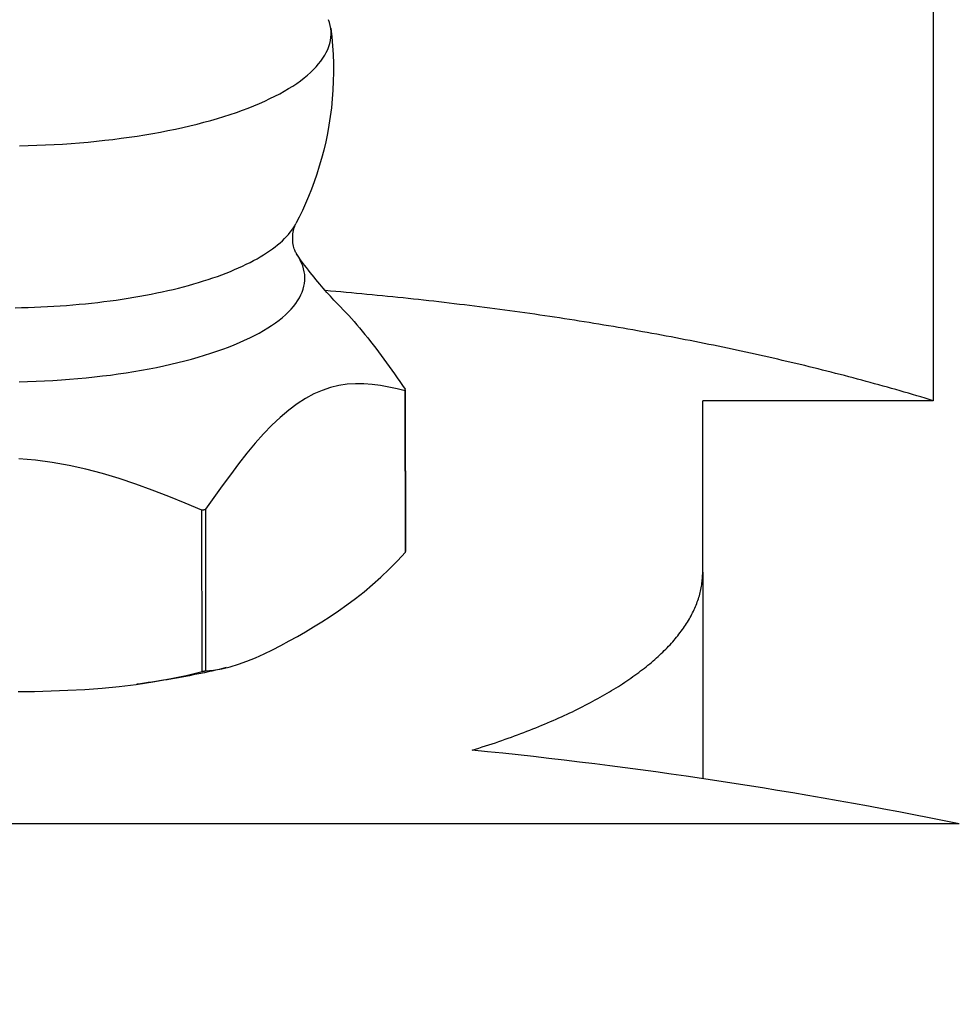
# Model space of a CAD drawing. Extents: x -140 to 304, y -140 to 304.
# Tile 5 of 16: x 0 to 20, y 93 to 114. Entities that reach past the tile are written whole.
import ezdxf

# ---------------------------------------------------------------- set-up
doc = ezdxf.new("R2010")
doc.units = 0
doc.header["$LTSCALE"] = 10
doc.layers.get('0').update_dxf_attribs({"linetype": 'CONTINUOUS'})

msp = doc.modelspace()

# ---------------------------------------------------------------- linework, layer by layer
for p, q in [((19.261, 128.565), (19.261, 105.735)), ((8.358, 105.956), (8.364, 102.624)), ((8.364, 102.609), (8.358, 105.938)), ((19.261, 105.735), (14.5, 105.735)), ((14.5, 102.193), (14.5, 105.735)), ((4.164, 100.145), (4.155, 103.477)), ((4.236, 103.493), (4.231, 100.158)), ((14.5, 102.193), (14.5, 97.932)), ((19.799, 97), (-19.799, 97))]:
    msp.add_line(p, q)
for points in [[(6.819, 113.423), (6.84, 113.243), (6.856, 113.061), (6.867, 112.879), (6.874, 112.696), (6.875, 112.512), (6.872, 112.329), (6.864, 112.146), (6.85, 111.963), (6.832, 111.782), (6.81, 111.603), (6.782, 111.425), (6.751, 111.249), (6.715, 111.076), (6.675, 110.906), (6.631, 110.738), (6.583, 110.574), (6.533, 110.413), (6.478, 110.256), (6.421, 110.102), (6.362, 109.952), (6.3, 109.806), (6.235, 109.664), (6.169, 109.526), (6.101, 109.392)], [(6.119, 108.755), (6.115, 108.762), (6.109, 108.771), (6.102, 108.784), (6.094, 108.8), (6.085, 108.819), (6.076, 108.842), (6.067, 108.867), (6.059, 108.896), (6.051, 108.926), (6.044, 108.959), (6.039, 108.994), (6.035, 109.03), (6.033, 109.068), (6.033, 109.105), (6.035, 109.142), (6.038, 109.178), (6.043, 109.213), (6.05, 109.247), (6.057, 109.278), (6.066, 109.307), (6.075, 109.333), (6.084, 109.356), (6.092, 109.375), (6.101, 109.392)], [(7.022, 107.67), (6.988, 107.705), (6.954, 107.74), (6.919, 107.776), (6.884, 107.813), (6.849, 107.851), (6.813, 107.89), (6.777, 107.93), (6.74, 107.971), (6.703, 108.012), (6.666, 108.055), (6.629, 108.099), (6.591, 108.143), (6.553, 108.189), (6.514, 108.235), (6.476, 108.283), (6.437, 108.331), (6.397, 108.381), (6.358, 108.431), (6.318, 108.483), (6.279, 108.536), (6.239, 108.59), (6.198, 108.645), (6.158, 108.701), (6.117, 108.758)], [(7.022, 107.67), (7.078, 107.612), (7.134, 107.553), (7.19, 107.493), (7.246, 107.431), (7.302, 107.367), (7.358, 107.302), (7.414, 107.236), (7.47, 107.169), (7.526, 107.1), (7.582, 107.031), (7.638, 106.96), (7.693, 106.888), (7.749, 106.816), (7.805, 106.742), (7.86, 106.668), (7.916, 106.593), (7.971, 106.517), (8.027, 106.44), (8.082, 106.363), (8.137, 106.286), (8.193, 106.208), (8.248, 106.129), (8.303, 106.051), (8.358, 105.971)], [(8.358, 105.938), (8.188, 105.979), (8.018, 106.016), (7.848, 106.046), (7.677, 106.069), (7.505, 106.082), (7.333, 106.084), (7.161, 106.073), (6.988, 106.047), (6.815, 106.006), (6.642, 105.948), (6.469, 105.873), (6.297, 105.78), (6.124, 105.669), (5.951, 105.538), (5.778, 105.391), (5.605, 105.227), (5.433, 105.048), (5.26, 104.855), (5.089, 104.649), (4.917, 104.432), (4.746, 104.207), (4.575, 103.974), (4.405, 103.736), (4.236, 103.493)], [(4.155, 103.477), (3.816, 103.62), (3.476, 103.757), (3.135, 103.889), (2.792, 104.013), (2.449, 104.128), (2.105, 104.232), (1.76, 104.323), (1.415, 104.4), (1.069, 104.461), (0.723, 104.506), (0.377, 104.534)], [(4.231, 100.158), (4.398, 100.174), (4.567, 100.202), (4.739, 100.244), (4.914, 100.296), (5.089, 100.358), (5.266, 100.429), (5.442, 100.507), (5.617, 100.592), (5.791, 100.681), (5.963, 100.774), (6.132, 100.87), (6.298, 100.966), (6.463, 101.066), (6.632, 101.171), (6.804, 101.281), (6.978, 101.398), (7.153, 101.522), (7.329, 101.653), (7.506, 101.791), (7.681, 101.937), (7.856, 102.092), (8.028, 102.255), (8.198, 102.427), (8.364, 102.609)], [(4.663, 100.224), (4.588, 100.206), (4.513, 100.188), (4.437, 100.171), (4.362, 100.154), (4.286, 100.137), (4.21, 100.12), (4.134, 100.104), (4.057, 100.088), (3.981, 100.073), (3.904, 100.058), (3.827, 100.043), (3.75, 100.029), (3.673, 100.015), (3.596, 100.001), (3.518, 99.988), (3.441, 99.974), (3.363, 99.962), (3.285, 99.949), (3.207, 99.937), (3.128, 99.925), (3.05, 99.914), (2.971, 99.903), (2.892, 99.892), (2.813, 99.881)], [(0.362, 99.729), (0.7, 99.734), (1.044, 99.743), (1.392, 99.756), (1.743, 99.776), (2.096, 99.802), (2.448, 99.836), (2.8, 99.878), (3.148, 99.929), (3.493, 99.99), (3.832, 100.062), (4.164, 100.145)]]:
    msp.add_lwpolyline(points)
for points in [[(0.391, 110.997, 0), (0.57, 111.001, 0), (0.749, 111.007, 0), (0.927, 111.014, 0), (1.105, 111.023, 0), (1.282, 111.033, 0), (1.458, 111.045, 0), (1.633, 111.059, 0), (1.807, 111.074, 0), (1.979, 111.091, 0), (2.151, 111.11, 0), (2.321, 111.13, 0), (2.489, 111.151, 0), (2.655, 111.174, 0), (2.82, 111.199, 0), (2.983, 111.225, 0), (3.144, 111.252, 0), (3.302, 111.281, 0), (3.458, 111.311, 0), (3.612, 111.343, 0), (3.764, 111.376, 0), (3.912, 111.41, 0), (4.058, 111.446, 0), (4.201, 111.483, 0), (4.342, 111.522, 0), (4.479, 111.561, 0), (4.613, 111.602, 0), (4.744, 111.644, 0), (4.872, 111.687, 0), (4.996, 111.732, 0), (5.117, 111.777, 0), (5.234, 111.824, 0), (5.348, 111.871, 0), (5.458, 111.92, 0), (5.564, 111.97, 0), (5.666, 112.02, 0), (5.765, 112.072, 0), (5.859, 112.124, 0), (5.949, 112.177, 0), (6.035, 112.231, 0), (6.117, 112.286, 0), (6.195, 112.341, 0), (6.268, 112.397, 0), (6.338, 112.454, 0), (6.402, 112.511, 0), (6.462, 112.569, 0), (6.518, 112.628, 0), (6.569, 112.687, 0), (6.616, 112.746, 0), (6.658, 112.806, 0), (6.695, 112.866, 0), (6.728, 112.926, 0), (6.756, 112.987, 0), (6.779, 113.048, 0), (6.798, 113.109, 0), (6.812, 113.171, 0), (6.821, 113.232, 0), (6.825, 113.293, 0), (6.825, 113.355, 0), (6.82, 113.416, 0), (6.81, 113.478, 0), (6.795, 113.539, 0), (6.776, 113.6, 0)], [(0.3, 107.655, 0), (0.434, 107.658, 0), (0.568, 107.661, 0), (0.702, 107.666, 0), (0.835, 107.671, 0), (0.968, 107.677, 0), (1.1, 107.685, 0), (1.232, 107.693, 0), (1.364, 107.703, 0), (1.495, 107.713, 0), (1.625, 107.725, 0), (1.754, 107.737, 0), (1.882, 107.75, 0), (2.01, 107.765, 0), (2.137, 107.78, 0), (2.262, 107.796, 0), (2.387, 107.813, 0), (2.511, 107.831, 0), (2.633, 107.85, 0), (2.754, 107.87, 0), (2.874, 107.891, 0), (2.992, 107.912, 0), (3.109, 107.935, 0), (3.225, 107.958, 0), (3.339, 107.982, 0), (3.452, 108.007, 0), (3.562, 108.033, 0), (3.672, 108.06, 0), (3.779, 108.088, 0), (3.885, 108.116, 0), (3.989, 108.145, 0), (4.091, 108.175, 0), (4.191, 108.206, 0), (4.289, 108.237, 0), (4.385, 108.269, 0), (4.479, 108.302, 0), (4.571, 108.335, 0), (4.661, 108.37, 0), (4.748, 108.404, 0), (4.834, 108.44, 0), (4.917, 108.476, 0), (4.997, 108.513, 0), (5.076, 108.55, 0), (5.152, 108.588, 0), (5.225, 108.626, 0), (5.297, 108.665, 0), (5.365, 108.705, 0), (5.431, 108.745, 0), (5.495, 108.785, 0), (5.556, 108.826, 0), (5.614, 108.868, 0), (5.67, 108.91, 0), (5.723, 108.952, 0), (5.773, 108.995, 0), (5.821, 109.038, 0), (5.865, 109.081, 0), (5.907, 109.124, 0), (5.947, 109.168, 0), (5.983, 109.213, 0), (6.017, 109.257, 0), (6.048, 109.302, 0), (6.076, 109.347, 0), (6.101, 109.392, 0)], [(0.384, 106.127, 0), (0.559, 106.131, 0), (0.735, 106.137, 0), (0.909, 106.145, 0), (1.083, 106.154, 0), (1.256, 106.165, 0), (1.428, 106.178, 0), (1.599, 106.192, 0), (1.769, 106.208, 0), (1.938, 106.226, 0), (2.104, 106.245, 0), (2.27, 106.265, 0), (2.433, 106.288, 0), (2.595, 106.312, 0), (2.754, 106.337, 0), (2.912, 106.364, 0), (3.067, 106.393, 0), (3.22, 106.423, 0), (3.37, 106.454, 0), (3.517, 106.487, 0), (3.662, 106.521, 0), (3.804, 106.557, 0), (3.943, 106.594, 0), (4.079, 106.632, 0), (4.211, 106.672, 0), (4.341, 106.713, 0), (4.466, 106.755, 0), (4.589, 106.799, 0), (4.708, 106.843, 0), (4.823, 106.889, 0), (4.934, 106.935, 0), (5.041, 106.983, 0), (5.145, 107.032, 0), (5.244, 107.082, 0), (5.339, 107.132, 0), (5.43, 107.184, 0), (5.517, 107.236, 0), (5.599, 107.29, 0), (5.677, 107.344, 0), (5.751, 107.399, 0), (5.82, 107.454, 0), (5.884, 107.51, 0), (5.944, 107.567, 0), (5.999, 107.624, 0), (6.049, 107.682, 0), (6.095, 107.74, 0), (6.135, 107.799, 0), (6.171, 107.858, 0), (6.202, 107.917, 0), (6.228, 107.977, 0), (6.25, 108.036, 0), (6.266, 108.096, 0), (6.277, 108.157, 0), (6.284, 108.217, 0), (6.285, 108.277, 0), (6.282, 108.337, 0), (6.273, 108.398, 0), (6.26, 108.458, 0), (6.242, 108.518, 0), (6.218, 108.577, 0), (6.19, 108.637, 0), (6.157, 108.696, 0), (6.119, 108.755, 0)], [(19.261, 105.735, 0), (19.177, 105.761, 0), (19.091, 105.787, 0), (19.006, 105.812, 0), (18.92, 105.838, 0), (18.834, 105.863, 0), (18.748, 105.888, 0), (18.662, 105.913, 0), (18.575, 105.938, 0), (18.488, 105.963, 0), (18.401, 105.988, 0), (18.314, 106.012, 0), (18.226, 106.037, 0), (18.138, 106.061, 0), (18.05, 106.086, 0), (17.961, 106.11, 0), (17.873, 106.134, 0), (17.784, 106.158, 0), (17.695, 106.182, 0), (17.605, 106.205, 0), (17.516, 106.229, 0), (17.426, 106.252, 0), (17.336, 106.275, 0), (17.245, 106.299, 0), (17.155, 106.322, 0), (17.064, 106.345, 0), (16.973, 106.367, 0), (16.882, 106.39, 0), (16.79, 106.413, 0), (16.698, 106.435, 0), (16.607, 106.458, 0), (16.514, 106.48, 0), (16.422, 106.502, 0), (16.329, 106.524, 0), (16.236, 106.546, 0), (16.143, 106.567, 0), (16.05, 106.589, 0), (15.957, 106.61, 0), (15.863, 106.632, 0), (15.769, 106.653, 0), (15.675, 106.674, 0), (15.581, 106.695, 0), (15.486, 106.716, 0), (15.391, 106.737, 0), (15.296, 106.757, 0), (15.201, 106.778, 0), (15.106, 106.798, 0), (15.01, 106.818, 0), (14.914, 106.838, 0), (14.818, 106.858, 0), (14.722, 106.878, 0), (14.626, 106.898, 0), (14.529, 106.917, 0), (14.432, 106.937, 0), (14.335, 106.956, 0), (14.238, 106.975, 0), (14.14, 106.994, 0), (14.043, 107.013, 0), (13.945, 107.032, 0), (13.847, 107.05, 0), (13.749, 107.069, 0), (13.651, 107.087, 0), (13.552, 107.105, 0), (13.453, 107.124, 0), (13.354, 107.142, 0), (13.255, 107.159, 0), (13.156, 107.177, 0), (13.057, 107.195, 0), (12.957, 107.212, 0), (12.857, 107.229, 0), (12.757, 107.247, 0), (12.657, 107.264, 0), (12.557, 107.281, 0), (12.457, 107.297, 0), (12.356, 107.314, 0), (12.255, 107.33, 0), (12.154, 107.347, 0), (12.053, 107.363, 0), (11.952, 107.379, 0), (11.85, 107.395, 0), (11.748, 107.411, 0), (11.647, 107.427, 0), (11.545, 107.442, 0), (11.443, 107.458, 0), (11.34, 107.473, 0), (11.238, 107.488, 0), (11.135, 107.503, 0), (11.033, 107.518, 0), (10.93, 107.533, 0), (10.827, 107.547, 0), (10.724, 107.562, 0), (10.62, 107.576, 0), (10.517, 107.59, 0), (10.413, 107.604, 0), (10.309, 107.618, 0), (10.206, 107.632, 0), (10.102, 107.645, 0), (9.997, 107.659, 0), (9.893, 107.672, 0), (9.789, 107.685, 0), (9.684, 107.699, 0), (9.58, 107.711, 0), (9.475, 107.724, 0), (9.37, 107.737, 0), (9.265, 107.749, 0), (9.159, 107.762, 0), (9.054, 107.774, 0), (8.949, 107.786, 0), (8.843, 107.798, 0), (8.737, 107.81, 0), (8.632, 107.821, 0), (8.526, 107.833, 0), (8.42, 107.844, 0), (8.314, 107.855, 0), (8.207, 107.867, 0), (8.101, 107.877, 0), (7.994, 107.888, 0), (7.888, 107.899, 0), (7.781, 107.909, 0), (7.674, 107.92, 0), (7.567, 107.93, 0), (7.46, 107.94, 0), (7.353, 107.95, 0), (7.246, 107.96, 0), (7.139, 107.969, 0), (7.031, 107.979, 0), (6.924, 107.988, 0), (6.816, 107.998, 0), (6.708, 108.007, 0)], [(8.358, 105.938, 0), (8.358, 105.938, 0), (8.358, 105.938, 0), (8.358, 105.939, 0), (8.358, 105.939, 0), (8.358, 105.939, 0), (8.358, 105.939, 0), (8.358, 105.94, 0), (8.358, 105.94, 0), (8.358, 105.94, 0), (8.358, 105.94, 0), (8.358, 105.941, 0), (8.358, 105.941, 0), (8.358, 105.941, 0), (8.358, 105.941, 0), (8.358, 105.942, 0), (8.358, 105.942, 0), (8.358, 105.942, 0), (8.358, 105.943, 0), (8.358, 105.943, 0), (8.358, 105.943, 0), (8.358, 105.943, 0), (8.358, 105.944, 0), (8.358, 105.944, 0), (8.358, 105.944, 0), (8.358, 105.944, 0), (8.358, 105.945, 0), (8.358, 105.945, 0), (8.358, 105.945, 0), (8.358, 105.945, 0), (8.358, 105.946, 0), (8.358, 105.946, 0), (8.358, 105.946, 0), (8.358, 105.946, 0), (8.358, 105.947, 0), (8.358, 105.947, 0), (8.358, 105.947, 0), (8.358, 105.947, 0), (8.358, 105.948, 0), (8.358, 105.948, 0), (8.358, 105.948, 0), (8.358, 105.949, 0), (8.358, 105.949, 0), (8.358, 105.949, 0), (8.358, 105.949, 0), (8.358, 105.95, 0), (8.358, 105.95, 0), (8.358, 105.95, 0), (8.358, 105.95, 0), (8.358, 105.951, 0), (8.358, 105.951, 0), (8.358, 105.951, 0), (8.358, 105.951, 0), (8.358, 105.952, 0), (8.358, 105.952, 0), (8.358, 105.952, 0), (8.358, 105.952, 0), (8.358, 105.953, 0), (8.358, 105.953, 0), (8.358, 105.953, 0), (8.358, 105.954, 0), (8.358, 105.954, 0), (8.358, 105.954, 0), (8.358, 105.954, 0), (8.358, 105.955, 0), (8.358, 105.955, 0), (8.358, 105.955, 0), (8.358, 105.955, 0), (8.358, 105.956, 0), (8.358, 105.956, 0), (8.358, 105.956, 0), (8.358, 105.956, 0), (8.358, 105.957, 0), (8.358, 105.957, 0), (8.358, 105.957, 0), (8.358, 105.957, 0), (8.358, 105.958, 0), (8.358, 105.958, 0), (8.358, 105.958, 0), (8.358, 105.958, 0), (8.358, 105.959, 0), (8.358, 105.959, 0), (8.358, 105.959, 0), (8.358, 105.96, 0), (8.358, 105.96, 0), (8.358, 105.96, 0), (8.358, 105.96, 0), (8.358, 105.961, 0), (8.358, 105.961, 0), (8.358, 105.961, 0), (8.358, 105.961, 0), (8.358, 105.962, 0), (8.358, 105.962, 0), (8.358, 105.962, 0), (8.358, 105.962, 0), (8.358, 105.963, 0), (8.358, 105.963, 0), (8.358, 105.963, 0), (8.358, 105.963, 0), (8.358, 105.964, 0), (8.358, 105.964, 0), (8.358, 105.964, 0), (8.358, 105.965, 0), (8.358, 105.965, 0), (8.358, 105.965, 0), (8.358, 105.965, 0), (8.358, 105.966, 0), (8.358, 105.966, 0), (8.358, 105.966, 0), (8.358, 105.966, 0), (8.358, 105.967, 0), (8.358, 105.967, 0), (8.358, 105.967, 0), (8.358, 105.967, 0), (8.358, 105.968, 0), (8.358, 105.968, 0), (8.358, 105.968, 0), (8.358, 105.968, 0), (8.358, 105.969, 0), (8.358, 105.969, 0), (8.358, 105.969, 0), (8.358, 105.969, 0), (8.358, 105.97, 0), (8.358, 105.97, 0), (8.358, 105.97, 0), (8.358, 105.971, 0), (8.358, 105.971, 0), (8.358, 105.971, 0), (8.358, 105.971, 0)], [(4.155, 103.477, 0), (4.156, 103.477, 0), (4.157, 103.478, 0), (4.157, 103.478, 0), (4.158, 103.478, 0), (4.158, 103.478, 0), (4.159, 103.478, 0), (4.16, 103.478, 0), (4.16, 103.478, 0), (4.161, 103.478, 0), (4.162, 103.479, 0), (4.162, 103.479, 0), (4.163, 103.479, 0), (4.163, 103.479, 0), (4.164, 103.479, 0), (4.165, 103.479, 0), (4.165, 103.479, 0), (4.166, 103.479, 0), (4.167, 103.48, 0), (4.167, 103.48, 0), (4.168, 103.48, 0), (4.169, 103.48, 0), (4.169, 103.48, 0), (4.17, 103.48, 0), (4.17, 103.48, 0), (4.171, 103.48, 0), (4.172, 103.481, 0), (4.172, 103.481, 0), (4.173, 103.481, 0), (4.174, 103.481, 0), (4.174, 103.481, 0), (4.175, 103.481, 0), (4.175, 103.481, 0), (4.176, 103.481, 0), (4.177, 103.482, 0), (4.177, 103.482, 0), (4.178, 103.482, 0), (4.179, 103.482, 0), (4.179, 103.482, 0), (4.18, 103.482, 0), (4.181, 103.482, 0), (4.181, 103.482, 0), (4.182, 103.483, 0), (4.182, 103.483, 0), (4.183, 103.483, 0), (4.184, 103.483, 0), (4.184, 103.483, 0), (4.185, 103.483, 0), (4.186, 103.483, 0), (4.186, 103.483, 0), (4.187, 103.484, 0), (4.187, 103.484, 0), (4.188, 103.484, 0), (4.189, 103.484, 0), (4.189, 103.484, 0), (4.19, 103.484, 0), (4.191, 103.484, 0), (4.191, 103.484, 0), (4.192, 103.485, 0), (4.192, 103.485, 0), (4.193, 103.485, 0), (4.194, 103.485, 0), (4.194, 103.485, 0), (4.195, 103.485, 0), (4.196, 103.485, 0), (4.196, 103.485, 0), (4.197, 103.486, 0), (4.198, 103.486, 0), (4.198, 103.486, 0), (4.199, 103.486, 0), (4.199, 103.486, 0), (4.2, 103.486, 0), (4.201, 103.486, 0), (4.201, 103.486, 0), (4.202, 103.487, 0), (4.203, 103.487, 0), (4.203, 103.487, 0), (4.204, 103.487, 0), (4.204, 103.487, 0), (4.205, 103.487, 0), (4.206, 103.487, 0), (4.206, 103.487, 0), (4.207, 103.488, 0), (4.208, 103.488, 0), (4.208, 103.488, 0), (4.209, 103.488, 0), (4.209, 103.488, 0), (4.21, 103.488, 0), (4.211, 103.488, 0), (4.211, 103.488, 0), (4.212, 103.489, 0), (4.213, 103.489, 0), (4.213, 103.489, 0), (4.214, 103.489, 0), (4.215, 103.489, 0), (4.215, 103.489, 0), (4.216, 103.489, 0), (4.216, 103.489, 0), (4.217, 103.49, 0), (4.218, 103.49, 0), (4.218, 103.49, 0), (4.219, 103.49, 0), (4.22, 103.49, 0), (4.22, 103.49, 0), (4.221, 103.49, 0), (4.221, 103.49, 0), (4.222, 103.491, 0), (4.223, 103.491, 0), (4.223, 103.491, 0), (4.224, 103.491, 0), (4.225, 103.491, 0), (4.225, 103.491, 0), (4.226, 103.491, 0), (4.226, 103.491, 0), (4.227, 103.492, 0), (4.228, 103.492, 0), (4.228, 103.492, 0), (4.229, 103.492, 0), (4.23, 103.492, 0), (4.23, 103.492, 0), (4.231, 103.492, 0), (4.231, 103.492, 0), (4.232, 103.493, 0), (4.233, 103.493, 0), (4.233, 103.493, 0), (4.234, 103.493, 0), (4.235, 103.493, 0), (4.235, 103.493, 0), (4.236, 103.493, 0)], [(8.364, 102.609, 0), (8.364, 102.609, 0), (8.364, 102.609, 0), (8.364, 102.609, 0), (8.364, 102.609, 0), (8.364, 102.609, 0), (8.364, 102.61, 0), (8.364, 102.61, 0), (8.364, 102.61, 0), (8.364, 102.61, 0), (8.364, 102.61, 0), (8.364, 102.61, 0), (8.364, 102.61, 0), (8.364, 102.61, 0), (8.364, 102.61, 0), (8.364, 102.611, 0), (8.364, 102.611, 0), (8.364, 102.611, 0), (8.364, 102.611, 0), (8.364, 102.611, 0), (8.364, 102.611, 0), (8.364, 102.611, 0), (8.364, 102.611, 0), (8.364, 102.612, 0), (8.364, 102.612, 0), (8.364, 102.612, 0), (8.364, 102.612, 0), (8.364, 102.612, 0), (8.364, 102.612, 0), (8.364, 102.612, 0), (8.364, 102.612, 0), (8.364, 102.612, 0), (8.364, 102.613, 0), (8.364, 102.613, 0), (8.364, 102.613, 0), (8.364, 102.613, 0), (8.364, 102.613, 0), (8.364, 102.613, 0), (8.364, 102.613, 0), (8.364, 102.613, 0), (8.364, 102.614, 0), (8.364, 102.614, 0), (8.364, 102.614, 0), (8.364, 102.614, 0), (8.364, 102.614, 0), (8.364, 102.614, 0), (8.364, 102.614, 0), (8.364, 102.614, 0), (8.364, 102.614, 0), (8.364, 102.615, 0), (8.364, 102.615, 0), (8.364, 102.615, 0), (8.364, 102.615, 0), (8.364, 102.615, 0), (8.364, 102.615, 0), (8.364, 102.615, 0), (8.364, 102.615, 0), (8.364, 102.616, 0), (8.364, 102.616, 0), (8.364, 102.616, 0), (8.364, 102.616, 0), (8.364, 102.616, 0), (8.364, 102.616, 0), (8.364, 102.616, 0), (8.364, 102.616, 0), (8.364, 102.616, 0), (8.364, 102.617, 0), (8.364, 102.617, 0), (8.364, 102.617, 0), (8.364, 102.617, 0), (8.364, 102.617, 0), (8.364, 102.617, 0), (8.364, 102.617, 0), (8.364, 102.617, 0), (8.364, 102.618, 0), (8.364, 102.618, 0), (8.364, 102.618, 0), (8.364, 102.618, 0), (8.364, 102.618, 0), (8.364, 102.618, 0), (8.364, 102.618, 0), (8.364, 102.618, 0), (8.364, 102.618, 0), (8.364, 102.619, 0), (8.364, 102.619, 0), (8.364, 102.619, 0), (8.364, 102.619, 0), (8.364, 102.619, 0), (8.364, 102.619, 0), (8.364, 102.619, 0), (8.364, 102.619, 0), (8.364, 102.619, 0), (8.364, 102.62, 0), (8.364, 102.62, 0), (8.364, 102.62, 0), (8.364, 102.62, 0), (8.364, 102.62, 0), (8.364, 102.62, 0), (8.364, 102.62, 0), (8.364, 102.62, 0), (8.364, 102.621, 0), (8.364, 102.621, 0), (8.364, 102.621, 0), (8.364, 102.621, 0), (8.364, 102.621, 0), (8.364, 102.621, 0), (8.364, 102.621, 0), (8.364, 102.621, 0), (8.364, 102.621, 0), (8.364, 102.622, 0), (8.364, 102.622, 0), (8.364, 102.622, 0), (8.364, 102.622, 0), (8.364, 102.622, 0), (8.364, 102.622, 0), (8.364, 102.622, 0), (8.364, 102.622, 0), (8.364, 102.623, 0), (8.364, 102.623, 0), (8.364, 102.623, 0), (8.364, 102.623, 0), (8.364, 102.623, 0), (8.364, 102.623, 0), (8.364, 102.623, 0), (8.364, 102.623, 0), (8.364, 102.623, 0), (8.364, 102.624, 0), (8.364, 102.624, 0), (8.364, 102.624, 0)], [(9.741, 98.52, 0), (9.811, 98.541, 0), (9.88, 98.563, 0), (9.949, 98.586, 0), (10.017, 98.608, 0), (10.085, 98.63, 0), (10.153, 98.653, 0), (10.22, 98.675, 0), (10.287, 98.698, 0), (10.354, 98.721, 0), (10.42, 98.744, 0), (10.485, 98.768, 0), (10.55, 98.791, 0), (10.615, 98.815, 0), (10.679, 98.838, 0), (10.743, 98.862, 0), (10.806, 98.886, 0), (10.869, 98.91, 0), (10.931, 98.935, 0), (10.993, 98.959, 0), (11.054, 98.984, 0), (11.115, 99.008, 0), (11.175, 99.033, 0), (11.236, 99.058, 0), (11.295, 99.083, 0), (11.354, 99.109, 0), (11.413, 99.134, 0), (11.471, 99.16, 0), (11.528, 99.185, 0), (11.585, 99.211, 0), (11.642, 99.237, 0), (11.698, 99.263, 0), (11.754, 99.289, 0), (11.809, 99.315, 0), (11.863, 99.342, 0), (11.917, 99.368, 0), (11.971, 99.395, 0), (12.024, 99.421, 0), (12.076, 99.448, 0), (12.129, 99.475, 0), (12.18, 99.502, 0), (12.231, 99.53, 0), (12.282, 99.557, 0), (12.332, 99.584, 0), (12.381, 99.612, 0), (12.43, 99.64, 0), (12.478, 99.667, 0), (12.526, 99.695, 0), (12.573, 99.723, 0), (12.62, 99.751, 0), (12.667, 99.779, 0), (12.712, 99.808, 0), (12.758, 99.836, 0), (12.802, 99.865, 0), (12.846, 99.893, 0), (12.89, 99.922, 0), (12.933, 99.951, 0), (12.975, 99.98, 0), (13.017, 100.008, 0), (13.059, 100.038, 0), (13.099, 100.067, 0), (13.139, 100.096, 0), (13.179, 100.125, 0), (13.218, 100.155, 0), (13.257, 100.184, 0), (13.295, 100.214, 0), (13.332, 100.243, 0), (13.369, 100.273, 0), (13.405, 100.303, 0), (13.441, 100.333, 0), (13.476, 100.363, 0), (13.511, 100.393, 0), (13.545, 100.423, 0), (13.578, 100.453, 0), (13.611, 100.484, 0), (13.644, 100.514, 0), (13.675, 100.545, 0), (13.706, 100.575, 0), (13.737, 100.606, 0), (13.767, 100.636, 0), (13.796, 100.667, 0), (13.825, 100.698, 0), (13.853, 100.729, 0), (13.881, 100.76, 0), (13.908, 100.791, 0), (13.934, 100.822, 0), (13.96, 100.853, 0), (13.985, 100.884, 0), (14.01, 100.915, 0), (14.034, 100.946, 0), (14.058, 100.978, 0), (14.081, 101.009, 0), (14.103, 101.04, 0), (14.124, 101.072, 0), (14.146, 101.103, 0), (14.166, 101.135, 0), (14.186, 101.166, 0), (14.205, 101.198, 0), (14.224, 101.23, 0), (14.242, 101.262, 0), (14.259, 101.293, 0), (14.276, 101.325, 0), (14.292, 101.357, 0), (14.308, 101.389, 0), (14.323, 101.421, 0), (14.337, 101.453, 0), (14.351, 101.485, 0), (14.364, 101.517, 0), (14.377, 101.549, 0), (14.389, 101.581, 0), (14.4, 101.613, 0), (14.411, 101.645, 0), (14.421, 101.677, 0), (14.431, 101.709, 0), (14.44, 101.741, 0), (14.448, 101.774, 0), (14.456, 101.806, 0), (14.463, 101.838, 0), (14.469, 101.87, 0), (14.475, 101.903, 0), (14.48, 101.935, 0), (14.485, 101.967, 0), (14.489, 101.999, 0), (14.492, 102.032, 0), (14.495, 102.064, 0), (14.497, 102.096, 0), (14.499, 102.129, 0), (14.5, 102.161, 0), (14.5, 102.193, 0)], [(4.164, 100.145, 0), (4.165, 100.145, 0), (4.165, 100.145, 0), (4.166, 100.145, 0), (4.166, 100.145, 0), (4.167, 100.146, 0), (4.167, 100.146, 0), (4.168, 100.146, 0), (4.168, 100.146, 0), (4.169, 100.146, 0), (4.169, 100.146, 0), (4.17, 100.146, 0), (4.17, 100.146, 0), (4.171, 100.146, 0), (4.171, 100.147, 0), (4.172, 100.147, 0), (4.173, 100.147, 0), (4.173, 100.147, 0), (4.174, 100.147, 0), (4.174, 100.147, 0), (4.175, 100.147, 0), (4.175, 100.147, 0), (4.176, 100.147, 0), (4.176, 100.147, 0), (4.177, 100.148, 0), (4.177, 100.148, 0), (4.178, 100.148, 0), (4.178, 100.148, 0), (4.179, 100.148, 0), (4.179, 100.148, 0), (4.18, 100.148, 0), (4.18, 100.148, 0), (4.181, 100.148, 0), (4.181, 100.148, 0), (4.182, 100.149, 0), (4.183, 100.149, 0), (4.183, 100.149, 0), (4.184, 100.149, 0), (4.184, 100.149, 0), (4.185, 100.149, 0), (4.185, 100.149, 0), (4.186, 100.149, 0), (4.186, 100.149, 0), (4.187, 100.15, 0), (4.187, 100.15, 0), (4.188, 100.15, 0), (4.188, 100.15, 0), (4.189, 100.15, 0), (4.189, 100.15, 0), (4.19, 100.15, 0), (4.19, 100.15, 0), (4.191, 100.15, 0), (4.191, 100.15, 0), (4.192, 100.151, 0), (4.193, 100.151, 0), (4.193, 100.151, 0), (4.194, 100.151, 0), (4.194, 100.151, 0), (4.195, 100.151, 0), (4.195, 100.151, 0), (4.196, 100.151, 0), (4.196, 100.151, 0), (4.197, 100.151, 0), (4.197, 100.152, 0), (4.198, 100.152, 0), (4.198, 100.152, 0), (4.199, 100.152, 0), (4.199, 100.152, 0), (4.2, 100.152, 0), (4.2, 100.152, 0), (4.201, 100.152, 0), (4.202, 100.152, 0), (4.202, 100.153, 0), (4.203, 100.153, 0), (4.203, 100.153, 0), (4.204, 100.153, 0), (4.204, 100.153, 0), (4.205, 100.153, 0), (4.205, 100.153, 0), (4.206, 100.153, 0), (4.206, 100.153, 0), (4.207, 100.153, 0), (4.207, 100.154, 0), (4.208, 100.154, 0), (4.208, 100.154, 0), (4.209, 100.154, 0), (4.209, 100.154, 0), (4.21, 100.154, 0), (4.21, 100.154, 0), (4.211, 100.154, 0), (4.212, 100.154, 0), (4.212, 100.155, 0), (4.213, 100.155, 0), (4.213, 100.155, 0), (4.214, 100.155, 0), (4.214, 100.155, 0), (4.215, 100.155, 0), (4.215, 100.155, 0), (4.216, 100.155, 0), (4.216, 100.155, 0), (4.217, 100.155, 0), (4.217, 100.156, 0), (4.218, 100.156, 0), (4.218, 100.156, 0), (4.219, 100.156, 0), (4.219, 100.156, 0), (4.22, 100.156, 0), (4.22, 100.156, 0), (4.221, 100.156, 0), (4.221, 100.156, 0), (4.222, 100.157, 0), (4.223, 100.157, 0), (4.223, 100.157, 0), (4.224, 100.157, 0), (4.224, 100.157, 0), (4.225, 100.157, 0), (4.225, 100.157, 0), (4.226, 100.157, 0), (4.226, 100.157, 0), (4.227, 100.157, 0), (4.227, 100.158, 0), (4.228, 100.158, 0), (4.228, 100.158, 0), (4.229, 100.158, 0), (4.229, 100.158, 0), (4.23, 100.158, 0), (4.23, 100.158, 0), (4.231, 100.158, 0), (4.231, 100.158, 0)]]:
    msp.add_polyline3d(points)
msp.add_circle((0, 0), 130)
msp.add_arc((0, 0), 99, 78.46364, 84.35345)

doc.saveas('drawing.dxf')
